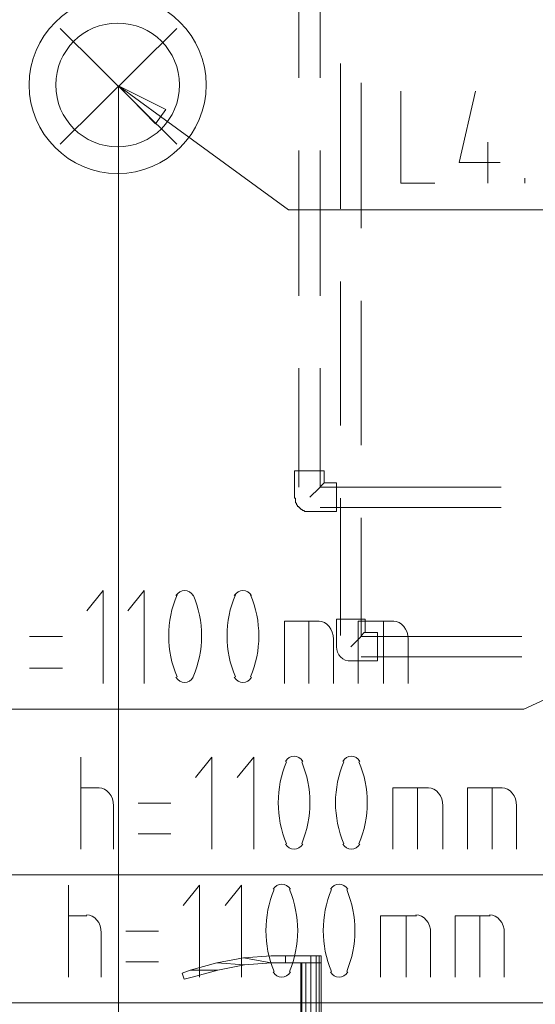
# Model space of a CAD drawing. Header units: millimetres. Extents: x 352 to 350573, y -22 to 37733.
# Tile 184 of 214: x 142754 to 143757, y 19001 to 20915. Entities that reach past the tile are written whole.
import ezdxf

# ---------------------------------------------------------------- set-up
doc = ezdxf.new("R2010")
doc.units = ezdxf.units.MM
doc.layers.add('PDF _0', color=1, linetype='Continuous')
doc.layers.add('PDF _PD-Socket Text', color=1, linetype='Continuous')
for name, color, linetype, true_color in [('PDF _PD-Lighting', 7, 'Continuous', 0xb80000), ('PDF _PD-Lighting Text', 7, 'Continuous', 0xb80000), ('PDF _PD-Switches', 7, 'Continuous', 0x37dd00), ('PDF$_83$-$Floor$Plan$-$В_Этаж$03_Сводный$A-DETL-MBND', 7, 'Continuous', 0xdd3700), ('PDF$_83$new_ifc_RVT-1-В_Этаж$03_Сводный$A-DOOR', 7, 'Continuous', 0xdcdcdc)]:
    doc.layers.add(name, color=color, linetype=linetype, true_color=true_color)

msp = doc.modelspace()

# ---------------------------------------------------------------- linework, layer by layer
at = {"layer": 'PDF _0', "color": 12, "lineweight": 0, "true_color": 0xb80000}
for points in [[(143028.2, 20726.3), (143276.8, 20545.3), (143475.7, 20545.3), (143977, 20545.3)], [(144205.8, 19791.4), (143734.3, 19574.6), (143535.4, 19574.6), (142037.6, 19574.6)]]:
    msp.add_lwpolyline(points, dxfattribs=at)
at = {"layer": 'PDF _0', "lineweight": 0}
msp.add_lwpolyline([(144434.5, 19280.2), (143945.2, 19252.3), (143746.3, 19252.3), (142131.1, 19252.3)], dxfattribs=at)
at = {"layer": 'PDF _0', "color": 82, "lineweight": 0, "true_color": 0x37dd00}
msp.add_lwpolyline([(144434.5, 19089.2), (143923.3, 19003.7), (143722.4, 19003.7), (142065.4, 19003.7)], dxfattribs=at)
at = {"layer": 'PDF _PD-Lighting', "lineweight": 0}
for points in [[(142833.2, 20672.6), (143060, 20897.4)], [(142833.2, 20897.4), (143060, 20672.6)], [(143823.8, 18112.5), (143823.8, 17857.9), (142946.6, 17857.9), (142946.6, 20786)]]:
    msp.add_lwpolyline(points, dxfattribs=at)
for radius in [172.1, 120.3]:
    msp.add_circle((142944.7, 20787.8), radius, dxfattribs=at)
at = {"layer": 'PDF _PD-Lighting Text', "lineweight": 0}
msp.add_lwpolyline([(143018.2, 20712.4), (142946.6, 20786), (143038.1, 20740.2)], close=True, dxfattribs=at)
for points in [[(142946.6, 20786), (143028.2, 20726.3)], [(143495.6, 20776), (143495.6, 20597), (143561.3, 20597)], [(143640.8, 20776), (143609, 20636.8), (143688.6, 20636.8)], [(143664.7, 20676.6), (143664.7, 20597)], [(143736.3, 20597), (143736.3, 20606.9)], [(142916.8, 19624.3), (142916.8, 19805.3), (142885, 19765.5)], [(142996.4, 19624.3), (142996.4, 19805.3), (142964.5, 19765.5)], [(143268.9, 19624.3), (143268.9, 19745.6), (143336.5, 19745.6)], [(143316.6, 19624.3), (143316.6, 19745.6)], [(143412.1, 19624.3), (143412.1, 19745.6), (143481.7, 19745.6)], [(143461.8, 19624.3), (143461.8, 19745.6)], [(142837.2, 19715.8), (142773.6, 19715.8)], [(143364.3, 19709.8), (143364.3, 19624.3)], [(143509.6, 19709.8), (143509.6, 19624.3)], [(142773.6, 19654.1), (142837.2, 19654.1)]]:
    msp.add_lwpolyline(points, dxfattribs=at)
for centre, start, end in [((143250, 19716.8), 157.2403, 202.7597), ((142901.9, 19716.8), 337.2403, 22.7597), ((143363.4, 19716.8), 157.2403, 202.7597), ((143013.3, 19716.8), 337.2403, 22.7597)]:
    msp.add_arc(centre, 205.9, start, end, dxfattribs=at)
for points in [[(143074.9, 19805.3), (143068.3, 19805.3), (143062.1, 19801.6), (143058.1, 19795.2)], [(143091.7, 19795.2), (143087.8, 19801.6), (143081.5, 19805.3), (143074.9, 19805.3)], [(143188.3, 19805.3), (143181.7, 19805.3), (143175.5, 19801.6), (143171.5, 19795.2)], [(143205.1, 19795.2), (143201.2, 19801.6), (143194.9, 19805.3), (143188.3, 19805.3)], [(143364.3, 19710.8), (143364.3, 19730), (143351.4, 19745.6), (143335.5, 19745.6)], [(143509.6, 19710.8), (143509.6, 19730), (143496.6, 19745.6), (143480.7, 19745.6)], [(143058.1, 19636.4), (143062.1, 19630), (143068.3, 19626.3), (143074.9, 19626.3)], [(143074.9, 19626.3), (143081.5, 19626.3), (143087.8, 19630), (143091.7, 19636.4)], [(143171.5, 19636.4), (143175.5, 19630), (143181.7, 19626.3), (143188.3, 19626.3)], [(143188.3, 19626.3), (143194.9, 19626.3), (143201.2, 19630), (143205.1, 19636.4)]]:
    msp.add_open_spline(points, degree=3, dxfattribs=at)
at = {"layer": 'PDF _PD-Socket Text', "lineweight": 0}
for points in [[(142873, 19302), (142873, 19481.1)], [(143127.6, 19302), (143127.6, 19481.1), (143095.8, 19441.3)], [(143209.2, 19302), (143209.2, 19481.1), (143177.4, 19441.3)], [(142873, 19421.4), (142908.8, 19421.4)], [(143479.7, 19302), (143479.7, 19421.4), (143549.3, 19421.4)], [(143527.5, 19302), (143527.5, 19421.4)], [(143624.9, 19302), (143624.9, 19421.4), (143692.6, 19421.4)], [(143672.7, 19302), (143672.7, 19421.4)], [(143048.1, 19391.6), (142984.4, 19391.6)], [(142936.7, 19385.6), (142936.7, 19302)], [(143577.2, 19385.6), (143577.2, 19302)], [(143720.4, 19385.6), (143720.4, 19302)], [(142984.4, 19331.9), (143048.1, 19331.9)]]:
    msp.add_lwpolyline(points, dxfattribs=at)
for centre, start, end in [((143462.8, 19392.6), 157.2403, 202.7597), ((143112.7, 19392.6), 337.2403, 22.7597), ((143574.2, 19392.6), 157.2403, 202.7597), ((143224.1, 19392.6), 337.2403, 22.7597)]:
    msp.add_arc(centre, 205.9, start, end, dxfattribs=at)
for points in [[(143287.8, 19483.1), (143281.1, 19483.1), (143274.9, 19479.3), (143271, 19473)], [(143304.6, 19473), (143300.6, 19479.3), (143294.4, 19483.1), (143287.8, 19483.1)], [(143399.2, 19483.1), (143392.5, 19483.1), (143386.3, 19479.3), (143382.4, 19473)], [(143415.9, 19473), (143412, 19479.3), (143405.8, 19483.1), (143399.2, 19483.1)], [(142936.7, 19386.6), (142936.7, 19405.8), (142923.8, 19421.4), (142907.8, 19421.4)], [(143577.2, 19386.6), (143577.2, 19405.8), (143564.3, 19421.4), (143548.3, 19421.4)], [(143720.4, 19386.6), (143720.4, 19405.8), (143707.5, 19421.4), (143691.6, 19421.4)], [(143271, 19312.1), (143274.9, 19305.8), (143281.1, 19302), (143287.8, 19302)], [(143287.8, 19302), (143294.4, 19302), (143300.6, 19305.8), (143304.6, 19312.1)], [(143382.4, 19312.1), (143386.3, 19305.8), (143392.5, 19302), (143399.2, 19302)], [(143399.2, 19302), (143405.8, 19302), (143412, 19305.8), (143415.9, 19312.1)]]:
    msp.add_open_spline(points, degree=3, dxfattribs=at)
at = {"layer": 'PDF _PD-Switches', "lineweight": 0}
for points in [[(142849.2, 19053.4), (142849.2, 19232.4)], [(143103.8, 19053.4), (143103.8, 19232.4), (143071.9, 19192.6)], [(143185.3, 19053.4), (143185.3, 19232.4), (143153.5, 19192.6)], [(142849.2, 19172.7), (142885, 19172.7)], [(143455.9, 19053.4), (143455.9, 19172.7), (143525.5, 19172.7)], [(143505.6, 19053.4), (143505.6, 19172.7)], [(143601.1, 19053.4), (143601.1, 19172.7), (143668.7, 19172.7)], [(143648.8, 19053.4), (143648.8, 19172.7)], [(143024.2, 19142.9), (142960.5, 19142.9)], [(142912.8, 19138.9), (142912.8, 19053.4)], [(143553.3, 19138.9), (143553.3, 19053.4)], [(143696.5, 19138.9), (143696.5, 19053.4)], [(142960.5, 19083.2), (143024.2, 19083.2)]]:
    msp.add_lwpolyline(points, dxfattribs=at)
for centre, start, end in [((143438.9, 19143.9), 157.2403, 202.7597), ((143088.9, 19143.9), 337.2403, 22.7597), ((143550.3, 19143.9), 157.2403, 202.7597), ((143200.2, 19143.9), 337.2403, 22.7597)]:
    msp.add_arc(centre, 205.9, start, end, dxfattribs=at)
for points in [[(143263.9, 19234.4), (143257.3, 19234.4), (143251, 19230.7), (143247.1, 19224.3)], [(143280.7, 19224.3), (143276.7, 19230.7), (143270.5, 19234.4), (143263.9, 19234.4)], [(143375.3, 19234.4), (143368.7, 19234.4), (143362.4, 19230.7), (143358.5, 19224.3)], [(143392.1, 19224.3), (143388.1, 19230.7), (143381.9, 19234.4), (143375.3, 19234.4)], [(142912.8, 19139.9), (142912.8, 19159.2), (142899.9, 19174.7), (142884, 19174.7)], [(143553.3, 19139.9), (143553.3, 19159.2), (143540.4, 19174.7), (143524.5, 19174.7)], [(143696.5, 19139.9), (143696.5, 19159.2), (143683.6, 19174.7), (143667.7, 19174.7)], [(143247.1, 19063.5), (143251, 19057.1), (143257.3, 19053.4), (143263.9, 19053.4)], [(143263.9, 19053.4), (143270.5, 19053.4), (143276.7, 19057.1), (143280.7, 19063.5)], [(143358.5, 19063.5), (143362.4, 19057.1), (143368.7, 19053.4), (143375.3, 19053.4)], [(143375.3, 19053.4), (143381.9, 19053.4), (143388.1, 19057.1), (143392.1, 19063.5)]]:
    msp.add_open_spline(points, degree=3, dxfattribs=at)
at = {"layer": 'PDF$_83$-$Floor$Plan$-$В_Этаж$03_Сводный$A-DETL-MBND', "color": 220, "lineweight": 0, "true_color": 0xff00bf}
for points in [[(143296.7, 21082.3), (143296.7, 20801.9)], [(143338.5, 20801.9), (143338.5, 21082.3)], [(143296.7, 20660.6), (143296.7, 20378.2)], [(143338.5, 20378.2), (143338.5, 20660.6)], [(143296.7, 20237), (143296.7, 20006.2)], [(143690.6, 20006.2), (143338.5, 20006.2), (143338.5, 20237)], [(143318.6, 19986.3), (143336.5, 20004.2), (143342.5, 20010.2), (143344.5, 20012.2), (143346.4, 20014.2)], [(143338.5, 19966.4), (143690.6, 19966.4)]]:
    msp.add_lwpolyline(points, dxfattribs=at)
at = {"layer": 'PDF$_83$-$Floor$Plan$-$В_Этаж$03_Сводный$A-DETL-MBND', "color": 150, "lineweight": 0, "true_color": 0x007fff}
for points in [[(143378.3, 20829.7), (143378.3, 20547.3)], [(143418.1, 20509.5), (143418.1, 20791.9)], [(143378.3, 20406), (143378.3, 20125.6)], [(143418.1, 20087.8), (143418.1, 20368.2)], [(143378.3, 19984.3), (143378.3, 19717.8)], [(143418.1, 19717.8), (143418.1, 19946.5)], [(143398.2, 19695.9), (143416.1, 19713.8), (143422, 19721.8), (143424, 19723.7), (143426, 19723.7)], [(143730.4, 19715.8), (143418.1, 19715.8)], [(143418.1, 19676), (143730.4, 19676)]]:
    msp.add_lwpolyline(points, dxfattribs=at)
at = {"layer": 'PDF$_83$-$Floor$Plan$-$В_Этаж$03_Сводный$A-DETL-MBND', "color": 220, "lineweight": 0, "true_color": 0xff00bf}
msp.add_lwpolyline([(143370.3, 19958.5), (143370.3, 20014.2), (143346.4, 20014.2), (143346.4, 20038), (143288.8, 20038), (143288.8, 19986.3), (143288.8, 19984.3), (143290.8, 19984.3), (143290.8, 19982.3), (143290.8, 19980.3), (143290.8, 19978.4), (143290.8, 19976.4), (143292.7, 19974.4), (143292.7, 19972.4), (143294.7, 19970.4), (143294.7, 19968.4), (143296.7, 19968.4), (143296.7, 19966.4), (143298.7, 19966.4), (143298.7, 19964.4), (143300.7, 19964.4), (143300.7, 19962.4), (143302.7, 19962.4), (143304.7, 19960.5), (143306.7, 19960.5), (143308.7, 19958.5), (143310.6, 19958.5), (143312.6, 19958.5), (143314.6, 19958.5), (143316.6, 19958.5), (143318.6, 19958.5)], close=True, dxfattribs=at)
at = {"layer": 'PDF$_83$-$Floor$Plan$-$В_Этаж$03_Сводный$A-DETL-MBND', "color": 150, "lineweight": 0, "true_color": 0x007fff}
msp.add_lwpolyline([(143398.2, 19668.1), (143449.9, 19668.1), (143449.9, 19723.7), (143426, 19723.7), (143426, 19749.6), (143370.3, 19749.6), (143370.3, 19695.9, 0.43607)], format="xyb", close=True, dxfattribs=at)
at = {"layer": 'PDF$_83$new_ifc_RVT-1-В_Этаж$03_Сводный$A-DOOR', "lineweight": 0}
for points in [[(143189.3, 19091.2), (143137.6, 19081.2), (143191.3, 19077.3), (143243, 19081.2)], [(143320.6, 19081.2), (143320.6, 19095.2)], [(143330.5, 19095.2), (143336.5, 19095.2), (143336.5, 19081.2), (143330.5, 19081.2), (143336.5, 19081.2), (143340.5, 19081.2), (143340.5, 18979.8), (143342.5, 18959.9)], [(143336.5, 18979.8), (143336.5, 19081.2), (143340.5, 19081.2), (143340.5, 19095.2), (143336.5, 19095.2)], [(143191.3, 19077.3), (143139.6, 19067.3), (143089.8, 19053.4), (143073.9, 19049.4), (143070, 19061.4), (143085.9, 19067.3), (143137.6, 19081.2)], [(143085.9, 19067.3), (143139.6, 19067.3)], [(143300.7, 18979.8), (143300.7, 19081.2)], [(143302.7, 19081.2), (143302.7, 18979.8)], [(143310.6, 19081.2), (143310.6, 18979.8)], [(143346.4, 18959.9), (143344.5, 18979.8), (143340.5, 18979.8), (143332.5, 18979.8), (143320.6, 18979.8), (143320.6, 19081.2), (143330.5, 19081.2), (143330.5, 18979.8)]]:
    msp.add_lwpolyline(points, dxfattribs=at)
for points in [[(143243, 19081.2), (143270.9, 19081.2), (143270.9, 19095.2), (143243, 19095.2), (143189.3, 19091.2)], [(143320.6, 19095.2), (143330.5, 19095.2), (143330.5, 19081.2), (143320.6, 19081.2), (143270.9, 19081.2), (143270.9, 19095.2)]]:
    msp.add_lwpolyline(points, close=True, dxfattribs=at)

doc.saveas('drawing.dxf')
